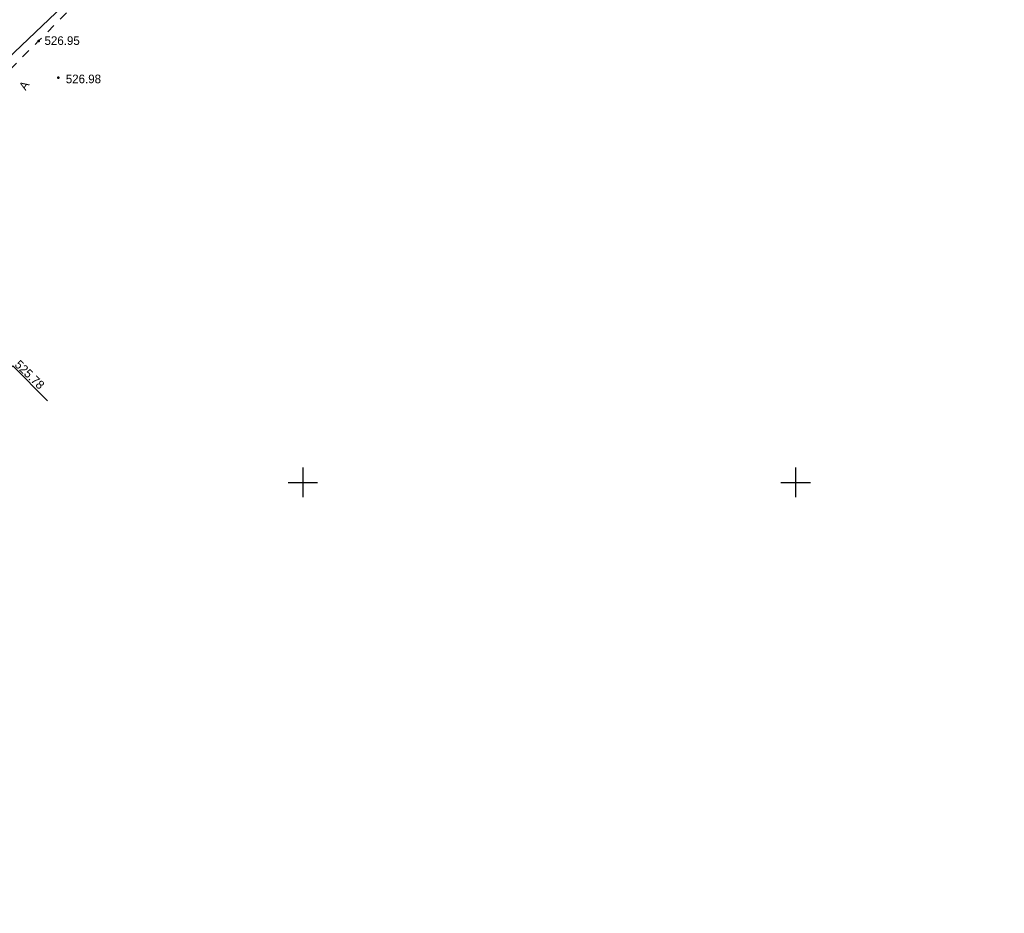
# Model space of a CAD drawing. Header units: millimetres. Extents: x 767170 to 66149698, y -983507 to 2493658.
# Tile 221 of 226: x 2938358 to 3038265, y -753452 to -662795. Entities that reach past the tile are written whole.
import ezdxf

# ---------------------------------------------------------------- set-up
doc = ezdxf.new("R2010")
doc.units = ezdxf.units.MM
doc.linetypes.add('Д_ТРОТ_ТРУБА', pattern=[3, 1.5, -1.5])
doc.linetypes.add('ДОРОГИ_СТРОЯЩ', pattern=[9, 8, -1])
for name, color, linetype in [('(001) Сетка', 92, 'Continuous'), ('(004) Точки рельефа', 7, 'Continuous'), ('(007) Здания', 7, 'Continuous'), ('(025) Дорога', 7, 'Continuous'), ('V-NODE-TEXT', 11, 'Continuous')]:
    doc.layers.add(name, color=color, linetype=linetype)
doc.layers.add('ВВГ 3х2.5', color=5, linetype='Continuous', lineweight=40)
doc.styles.add('BM-431', font='txt')
doc.styles.add('D-431', font='txt')
doc.styles.get("Standard").update_dxf_attribs({"font": 'isocpeui.ttf'})

# ---------------------------------------------------------------- blocks, each defined once
blk = doc.blocks.new('Setka')
at = {"layer": '(001) Сетка'}
for p, q in [((0, 1.5), (0, -1.5)), ((-1.5, 0), (1.5, 0))]:
    blk.add_line(p, q, dxfattribs=at)
blk = doc.blocks.new('A$C05d28b1e')
at = {"layer": '(004) Точки рельефа', "color": 7, "linetype": 'ByBlock', "lineweight": -2}
for p in [(7525, -67385), (9544, -71105)]:
    blk.add_point(p, dxfattribs=at)
at = {"layer": '(025) Дорога', "linetype": 'Д_ТРОТ_ТРУБА', "ltscale": 600, "flags": 128}
blk.add_lwpolyline([(150815, 142076), (135921, 113311), (125552, 93370), (117383, 77821), (104208, 56333), (99627, 49152), (88708, 25275), (72217, 300), (60109, -13961), (40976, -33812), (21855, -53057), (7525, -67385), (-21145, -96032), (-41237, -115998), (-56020, -131074), (-73097, -148290), (-76079, -151266)], dxfattribs=at)
at = {"layer": '(001) Сетка', "xscale": 1000, "yscale": 1000, "zscale": 1000}
for p in [(34335, -112169), (84335, -112169)]:
    blk.add_blockref('Setka', p, dxfattribs=at)
at = {"layer": '(004) Точки рельефа', "linetype": 'ByBlock', "char_height": 875, "attachment_point": 4, "style": 'D-431'}
for s, insert in [('526.95', (8126, -67358)), ('526.98', (10286, -71246))]:
    blk.add_mtext(s, dxfattribs=dict(at, insert=insert))
at = {"layer": '(025) Дорога', "linetype": 'ДОРОГИ_СТРОЯЩ', "style": 'BM-431'}
blk.add_text('A', height=875, rotation=57.47377, dxfattribs=at).set_placement((6214, -72465))
blk = doc.blocks.new('asdaw1234141')
at = {"layer": '(004) Точки рельефа', "color": 7, "linetype": 'ByBlock', "lineweight": -2}
for p in [(23190, -5216), (25209, -8936)]:
    blk.add_point(p, dxfattribs=at)
at = {"layer": '(007) Здания', "elevation": 525490}
blk.add_lwpolyline([(15495, -50378), (11950, -46852), (20565, -38190), (24110, -41716)], dxfattribs=at)
at = {"layer": '(004) Точки рельефа', "linetype": 'ByBlock', "char_height": 875, "attachment_point": 4, "style": 'D-431'}
for s, insert in [('526.95', (23791, -5189)), ('526.98', (25951, -9077))]:
    blk.add_mtext(s, dxfattribs=dict(at, insert=insert))
at = {"layer": '(025) Дорога', "linetype": 'ДОРОГИ_СТРОЯЩ', "style": 'BM-431'}
blk.add_text('A', height=875, rotation=57.47377, dxfattribs=at).set_placement((21879, -10296))
at = {"color": 4, "oblique": 15}
for p in [(7915, -43169, 526510), (-14957, -65237, 525926), (-30354, -80716, 525694), (-52139, -102428, 524466)]:
    blk.add_attdef('Z', p, '', height=1000, rotation=4.80216, dxfattribs=at)
at = {"layer": 'V-NODE-TEXT', "color": 7, "linetype": 'ByBlock', "insert": (20996, -37835, 525783), "char_height": 875, "attachment_point": 4, "rotation": 315.97243, "style": 'D-431'}
blk.add_mtext('{\\fD431|b0|i0|c0|p34;525.78}', dxfattribs=at)

msp = doc.modelspace()

# ---------------------------------------------------------------- block references
at = {"color": 5, "lineweight": 50}
msp.add_blockref('A$C05d28b1e', (2932748.06, -597565.05), dxfattribs=at)

# ---------------------------------------------------------------- next in the draw order: linework, layer by layer
msp.add_lwpolyline([(2845990.74, -753451.75), (2985482.9, -620698.59)])

# ---------------------------------------------------------------- next in the draw order: block references
at = {"layer": 'ВВГ 3х2.5', "color": 1, "lineweight": 40}
msp.add_blockref('asdaw1234141', (2917083.06, -659734.05), dxfattribs=at)

doc.saveas('drawing.dxf')
